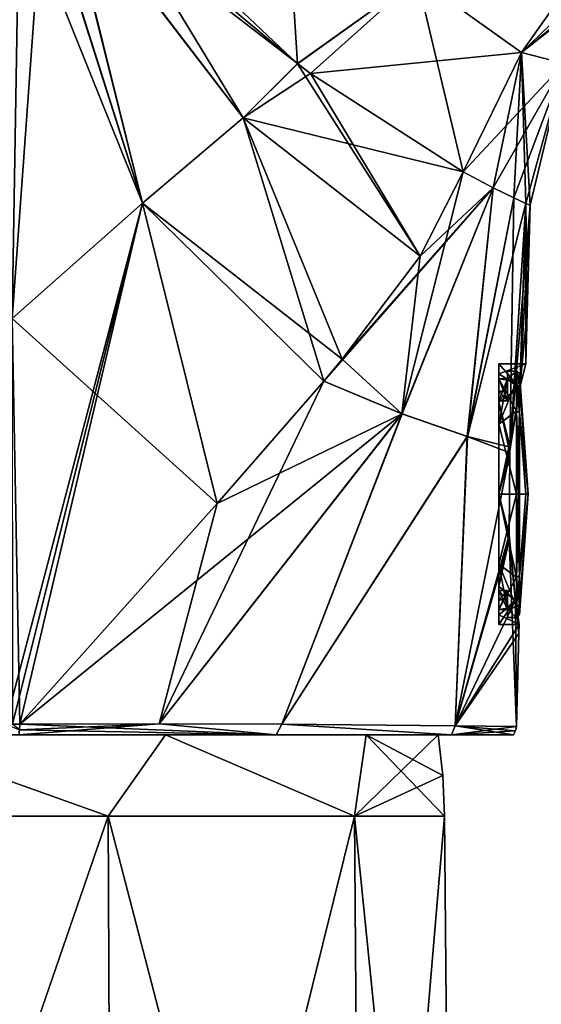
# Model space of a CAD drawing. Header units: millimetres. Extents: x -25 to 242, y -2 to 166.
# Tile 3 of 45: x 9 to 27, y 69 to 103. Entities that reach past the tile are written whole.
import ezdxf

# ---------------------------------------------------------------- set-up
doc = ezdxf.new("R2010")
doc.units = ezdxf.units.MM
doc.header["$LTSCALE"] = 26.699852
for name, color, linetype in [('10', 7, 'CONTINUOUS'), ('102', 7, 'CONTINUOUS'), ('103', 7, 'CONTINUOUS'), ('104', 7, 'CONTINUOUS'), ('109', 7, 'CONTINUOUS'), ('11', 7, 'CONTINUOUS'), ('110', 7, 'CONTINUOUS'), ('111', 7, 'CONTINUOUS'), ('112', 7, 'CONTINUOUS'), ('13', 7, 'CONTINUOUS'), ('23', 7, 'CONTINUOUS'), ('257', 7, 'CONTINUOUS'), ('258', 7, 'CONTINUOUS'), ('259', 7, 'CONTINUOUS'), ('260', 7, 'CONTINUOUS'), ('261', 7, 'CONTINUOUS'), ('262', 7, 'CONTINUOUS'), ('263', 7, 'CONTINUOUS'), ('264', 7, 'CONTINUOUS'), ('265', 7, 'CONTINUOUS'), ('266', 7, 'CONTINUOUS'), ('267', 7, 'CONTINUOUS'), ('268', 7, 'CONTINUOUS'), ('269', 7, 'CONTINUOUS'), ('27', 7, 'CONTINUOUS'), ('270', 7, 'CONTINUOUS'), ('271', 7, 'CONTINUOUS'), ('58', 7, 'CONTINUOUS'), ('59', 7, 'CONTINUOUS'), ('60', 7, 'CONTINUOUS'), ('61', 7, 'CONTINUOUS'), ('69', 7, 'CONTINUOUS'), ('71', 7, 'CONTINUOUS'), ('73', 7, 'CONTINUOUS'), ('74', 7, 'CONTINUOUS'), ('78', 7, 'CONTINUOUS'), ('79', 7, 'CONTINUOUS'), ('80', 7, 'CONTINUOUS'), ('82', 7, 'CONTINUOUS')]:
    doc.layers.add(name, color=color, linetype=linetype)

msp = doc.modelspace()

# ---------------------------------------------------------------- linework, layer by layer
at = {"layer": '10', "color": 254, "linetype": 'Continuous', "true_color": 0xccd1e0}
for points in [[(165.863, 125.957), (17.848, 6.346, -15.287), (163.604, 128.649, -15.287), (165.863, 125.957)], [(17.848, 6.346, 15.287), (22.019, 6.532, 8.209), (163.604, 128.649, 15.287), (17.848, 6.346, 15.287)], [(22.019, 6.532, 8.209), (23.5, 6.5), (163.604, 128.649, 15.287), (22.019, 6.532, 8.209)], [(163.604, 128.649, 15.287), (23.5, 6.5), (165.863, 125.957), (163.604, 128.649, 15.287)], [(22.019, 6.532, -8.21), (17.848, 6.346, -15.287), (165.863, 125.957), (22.019, 6.532, -8.21)], [(23.5, 6.5), (22.019, 6.532, -8.21), (165.863, 125.957), (23.5, 6.5)]]:
    msp.add_3dface(points, dxfattribs=at)
at = {"layer": '102', "color": 1, "linetype": 'Continuous'}
for points in [[(25.078, 91.281), (25.078, 90.938, 1.721), (25.078, 90.331), (25.078, 91.281)], [(25.078, 90.938, -1.721), (25.078, 91.281), (25.078, 90.758, -1.5), (25.078, 90.938, -1.721)], [(25.078, 90.758, -1.5), (25.078, 91.281), (25.078, 89.999, -1.5), (25.078, 90.758, -1.5)], [(25.078, 89.999, -1.5), (25.078, 91.281), (25.078, 90.331), (25.078, 89.999, -1.5)], [(25.078, 90.938, 1.721), (25.078, 89.962, 3.183), (25.078, 90.758, 1.5), (25.078, 90.938, 1.721)], [(25.078, 90.331), (25.078, 90.938, 1.721), (25.078, 90.758, 1.5), (25.078, 90.331)], [(25.078, 89.962, -3.183), (25.078, 90.938, -1.721), (25.078, 89.199, -3.495), (25.078, 89.962, -3.183)], [(25.078, 89.199, -3.495), (25.078, 90.938, -1.721), (25.078, 90.758, -1.5), (25.078, 89.199, -3.495)], [(25.078, 90.758, 1.5), (25.078, 89.962, 3.183), (25.078, 89.199, 3.495), (25.078, 90.758, 1.5)], [(25.078, 89.999, 1.5), (25.078, 90.331), (25.078, 90.758, 1.5), (25.078, 89.999, 1.5)], [(25.078, 89.962, 3.183), (25.078, 86.781, 4.499), (25.078, 89.199, 3.495), (25.078, 89.962, 3.183)], [(25.078, 86.781, -4.499), (25.078, 89.962, -3.183), (25.078, 89.199, -3.495), (25.078, 86.781, -4.499)], [(25.078, 86.781, 4.499), (25.078, 86.781, 4.25), (25.078, 89.199, 3.495), (25.078, 86.781, 4.499)], [(25.078, 86.781, -4.25), (25.078, 86.781, -4.499), (25.078, 89.199, -3.495), (25.078, 86.781, -4.25)], [(25.078, 86.781, 4.499), (25.078, 83.6, 3.183), (25.078, 84.363, 3.495), (25.078, 86.781, 4.499)], [(25.078, 86.781, 4.25), (25.078, 86.781, 4.499), (25.078, 84.363, 3.495), (25.078, 86.781, 4.25)], [(25.078, 83.6, -3.183), (25.078, 86.781, -4.499), (25.078, 84.363, -3.495), (25.078, 83.6, -3.183)], [(25.078, 84.363, -3.495), (25.078, 86.781, -4.499), (25.078, 86.781, -4.25), (25.078, 84.363, -3.495)], [(25.078, 83.6, 3.183), (25.078, 82.624, 1.721), (25.078, 84.363, 3.495), (25.078, 83.6, 3.183)], [(25.078, 84.363, 3.495), (25.078, 82.624, 1.721), (25.078, 82.805, 1.5), (25.078, 84.363, 3.495)], [(25.078, 82.805, -1.5), (25.078, 83.6, -3.183), (25.078, 84.363, -3.495), (25.078, 82.805, -1.5)], [(25.078, 82.624, -1.721), (25.078, 83.6, -3.183), (25.078, 82.805, -1.5), (25.078, 82.624, -1.721)], [(25.078, 82.805, 1.5), (25.078, 82.281), (25.078, 83.454, 1.5), (25.078, 82.805, 1.5)], [(25.078, 83.454, 1.5), (25.078, 82.281), (25.078, 83.131), (25.078, 83.454, 1.5)], [(25.078, 83.454, -1.5), (25.078, 83.131), (25.078, 82.805, -1.5), (25.078, 83.454, -1.5)], [(25.078, 82.281), (25.078, 82.624, -1.721), (25.078, 83.131), (25.078, 82.281)], [(25.078, 83.131), (25.078, 82.624, -1.721), (25.078, 82.805, -1.5), (25.078, 83.131)], [(25.078, 82.624, 1.721), (25.078, 82.281), (25.078, 82.805, 1.5), (25.078, 82.624, 1.721)]]:
    msp.add_3dface(points, dxfattribs=at)
at = {"layer": '103', "color": 1, "linetype": 'Continuous'}
for points in [[(25.808, 90.479, -2.564), (26.014, 91.281), (25.078, 90.938, -1.721), (25.808, 90.479, -2.564)], [(26.014, 91.281), (25.078, 91.281), (25.078, 90.938, -1.721), (26.014, 91.281)], [(25.808, 90.479, -2.564), (25.078, 90.938, -1.721), (25.078, 89.962, -3.183), (25.808, 90.479, -2.564)], [(25.476, 88.407, -4.196), (25.808, 90.479, -2.564), (25.078, 89.962, -3.183), (25.476, 88.407, -4.196)], [(25.476, 88.407, -4.196), (25.078, 89.962, -3.183), (25.078, 86.781, -4.499), (25.476, 88.407, -4.196)], [(25.459, 88.21, -4.267), (25.476, 88.407, -4.196), (25.078, 86.781, -4.499), (25.459, 88.21, -4.267)], [(25.431, 85.379, -4.276), (25.459, 88.21, -4.267), (25.078, 86.781, -4.499), (25.431, 85.379, -4.276)], [(25.431, 85.379, -4.276), (25.078, 86.781, -4.499), (25.078, 83.6, -3.183), (25.431, 85.379, -4.276)], [(25.651, 83.131, -2.632), (25.431, 85.379, -4.276), (25.078, 83.6, -3.183), (25.651, 83.131, -2.632)], [(25.651, 83.131, -2.632), (25.078, 83.6, -3.183), (25.078, 82.624, -1.721), (25.651, 83.131, -2.632)], [(25.778, 82.281), (25.651, 83.131, -2.632), (25.078, 82.281), (25.778, 82.281)], [(25.078, 82.281), (25.651, 83.131, -2.632), (25.078, 82.624, -1.721), (25.078, 82.281)]]:
    msp.add_3dface(points, dxfattribs=at)
at = {"layer": '104', "color": 1, "linetype": 'Continuous'}
for points in [[(26.014, 91.281), (25.8, 90.447, 2.609), (25.078, 91.281), (26.014, 91.281)], [(25.8, 90.447, 2.609), (25.078, 90.938, 1.721), (25.078, 91.281), (25.8, 90.447, 2.609)], [(25.8, 90.447, 2.609), (25.078, 89.962, 3.183), (25.078, 90.938, 1.721), (25.8, 90.447, 2.609)], [(25.8, 90.447, 2.609), (25.464, 88.273, 4.246), (25.078, 89.962, 3.183), (25.8, 90.447, 2.609)], [(25.464, 88.273, 4.246), (25.459, 88.204, 4.269), (25.078, 89.962, 3.183), (25.464, 88.273, 4.246)], [(25.459, 88.204, 4.269), (25.078, 86.781, 4.499), (25.078, 89.962, 3.183), (25.459, 88.204, 4.269)], [(25.459, 88.204, 4.269), (25.441, 85.212, 4.218), (25.078, 86.781, 4.499), (25.459, 88.204, 4.269)], [(25.441, 85.212, 4.218), (25.078, 83.6, 3.183), (25.078, 86.781, 4.499), (25.441, 85.212, 4.218)], [(25.441, 85.212, 4.218), (25.659, 83.073, 2.55), (25.078, 83.6, 3.183), (25.441, 85.212, 4.218)], [(25.659, 83.073, 2.55), (25.078, 82.624, 1.721), (25.078, 83.6, 3.183), (25.659, 83.073, 2.55)], [(25.659, 83.073, 2.55), (25.778, 82.281), (25.078, 82.624, 1.721), (25.659, 83.073, 2.55)], [(25.778, 82.281), (25.078, 82.281), (25.078, 82.624, 1.721), (25.778, 82.281)]]:
    msp.add_3dface(points, dxfattribs=at)
at = {"layer": '109', "linetype": 'Continuous'}
msp.add_3dface([(8.307, 78.845, -24.091), (8.553, 78.845, -24.005), (8.548, 78.65, -23.993), (8.307, 78.845, -24.091)], dxfattribs=at)
at = {"layer": '11', "color": 254, "linetype": 'Continuous', "true_color": 0xccd1e0}
for points in [[(163.026, 129.338, -15.85), (17.35, 7.102, -15.85), (155.903, 137.827, -15.85), (163.026, 129.338, -15.85)], [(155.903, 137.827, -15.85), (17.35, 7.102, -15.85), (27.56, 30.135, -15.85), (155.903, 137.827, -15.85)]]:
    msp.add_3dface(points, dxfattribs=at)
at = {"layer": '110', "linetype": 'Continuous'}
for points in [[(13.367, 78.854, -21.723), (8.519, 78.475, -23.911), (8.548, 78.65, -23.993), (13.367, 78.854, -21.723)], [(8.519, 78.475, -23.911), (13.367, 78.854, -21.723), (17.401, 78.475, -18.573), (8.519, 78.475, -23.911)], [(8.553, 78.845, -24.005), (13.367, 78.854, -21.723), (8.548, 78.65, -23.993), (8.553, 78.845, -24.005)], [(13.367, 78.854, -21.723), (17.59, 78.84, -18.535), (17.401, 78.475, -18.573), (13.367, 78.854, -21.723)], [(17.401, 78.475, -18.573), (17.59, 78.84, -18.535), (23.447, 78.475, -10.146), (17.401, 78.475, -18.573)], [(17.59, 78.84, -18.535), (23.579, 78.787, -10.107), (23.447, 78.475, -10.146), (17.59, 78.84, -18.535)], [(23.579, 78.787, -10.107), (25.686, 78.768), (23.447, 78.475, -10.146), (23.579, 78.787, -10.107)], [(25.686, 78.768), (25.657, 78.613, 0), (23.447, 78.475, -10.146), (25.686, 78.768)], [(25.657, 78.613, 0), (25.581, 78.475, 0), (23.447, 78.475, -10.146), (25.657, 78.613, 0)]]:
    msp.add_3dface(points, dxfattribs=at)
at = {"layer": '111', "linetype": 'Continuous'}
for points in [[(8.553, 78.845, 24.005), (8.548, 78.65, 23.993), (17.401, 78.475, 18.572), (8.553, 78.845, 24.005)], [(13.367, 78.854, 21.723), (8.553, 78.845, 24.005), (17.401, 78.475, 18.572), (13.367, 78.854, 21.723)], [(17.59, 78.84, 18.535), (13.367, 78.854, 21.723), (17.401, 78.475, 18.572), (17.59, 78.84, 18.535)], [(23.447, 78.475, 10.146), (17.59, 78.84, 18.535), (17.401, 78.475, 18.572), (23.447, 78.475, 10.146)], [(23.579, 78.787, 10.107), (17.59, 78.84, 18.535), (23.447, 78.475, 10.146), (23.579, 78.787, 10.107)], [(8.548, 78.65, 23.993), (8.519, 78.475, 23.911), (17.401, 78.475, 18.572), (8.548, 78.65, 23.993)], [(25.581, 78.475, 0), (23.579, 78.787, 10.107), (23.447, 78.475, 10.146), (25.581, 78.475, 0)], [(25.686, 78.768), (23.579, 78.787, 10.107), (25.657, 78.613, 0), (25.686, 78.768)], [(23.579, 78.787, 10.107), (25.581, 78.475, 0), (25.657, 78.613, 0), (23.579, 78.787, 10.107)]]:
    msp.add_3dface(points, dxfattribs=at)
at = {"layer": '112', "linetype": 'Continuous'}
for points in [[(8.062, 78.845, 24.173), (8.553, 78.845, 24.005), (8.307, 78.845, 24.091), (8.062, 78.845, 24.173)], [(8.553, 78.845, 24.005), (8.062, 78.845, 24.173), (8.548, 78.65, 23.993), (8.553, 78.845, 24.005)]]:
    msp.add_3dface(points, dxfattribs=at)
at = {"layer": '13', "color": 254, "linetype": 'Continuous', "true_color": 0xccd1e0}
msp.add_3dface([(163.026, 129.338, 15.85), (27.546, 30.123, 15.85), (17.35, 7.102, 15.85), (163.026, 129.338, 15.85)], dxfattribs=at)
at = {"layer": '23', "color": 254, "linetype": 'Continuous', "true_color": 0xccd1e0}
for points in [[(163.026, 129.338, 15.85), (17.35, 7.102, 15.85), (17.485, 6.531, 15.702), (163.026, 129.338, 15.85)], [(163.026, 129.338, 15.85), (17.485, 6.531, 15.702), (163.367, 128.932, 15.698), (163.026, 129.338, 15.85)], [(17.485, 6.531, 15.702), (17.848, 6.346, 15.287), (163.367, 128.932, 15.698), (17.485, 6.531, 15.702)], [(17.848, 6.346, 15.287), (163.604, 128.649, 15.287), (163.367, 128.932, 15.698), (17.848, 6.346, 15.287)]]:
    msp.add_3dface(points, dxfattribs=at)
at = {"layer": '257', "linetype": 'Continuous'}
for points in [[(8.519, 78.475, -23.911), (17.401, 78.475, -18.573), (3.733, 78.475, -22.68), (8.519, 78.475, -23.911)], [(3.733, 78.475, -22.68), (17.401, 78.475, -18.573), (13.585, 78.475, -18.541), (3.733, 78.475, -22.68)], [(17.401, 78.475, 18.572), (8.519, 78.475, 23.911), (3.733, 78.475, 22.68), (17.401, 78.475, 18.572)], [(13.585, 78.475, 18.541), (17.401, 78.475, 18.572), (3.733, 78.475, 22.68), (13.585, 78.475, 18.541)], [(17.401, 78.475, -18.573), (23.447, 78.475, -10.146), (13.585, 78.475, -18.541), (17.401, 78.475, -18.573)], [(13.585, 78.475, -18.541), (23.447, 78.475, -10.146), (20.5, 78.475, -10.395), (13.585, 78.475, -18.541)], [(20.5, 78.475, 10.395), (17.401, 78.475, 18.572), (13.585, 78.475, 18.541), (20.5, 78.475, 10.395)], [(23.447, 78.475, 10.146), (17.401, 78.475, 18.572), (20.5, 78.475, 10.395), (23.447, 78.475, 10.146)], [(23.447, 78.475, -10.146), (25.581, 78.475, 0), (20.5, 78.475, -10.395), (23.447, 78.475, -10.146)], [(20.5, 78.475, -10.395), (25.581, 78.475, 0), (22.985, 78.475), (20.5, 78.475, -10.395)], [(22.985, 78.475), (23.447, 78.475, 10.146), (20.5, 78.475, 10.395), (22.985, 78.475)], [(25.581, 78.475, 0), (23.447, 78.475, 10.146), (22.985, 78.475), (25.581, 78.475, 0)]]:
    msp.add_3dface(points, dxfattribs=at)
at = {"layer": '258', "color": 252, "linetype": 'Continuous', "true_color": 0x8c969d}
for points in [[(25.078, 89.199, -3.495), (25.078, 90.758, -1.5), (25.691, 89.645, -3.14), (25.078, 89.199, -3.495)], [(25.078, 90.758, -1.5), (25.378, 90.758, -1.5), (25.691, 90.667, -1.721), (25.078, 90.758, -1.5)], [(25.691, 89.645, -3.14), (25.078, 90.758, -1.5), (25.691, 90.667, -1.721), (25.691, 89.645, -3.14)], [(25.078, 90.758, 1.5), (25.078, 89.199, 3.495), (25.378, 90.758, 1.5), (25.078, 90.758, 1.5)], [(25.378, 90.758, 1.5), (25.078, 89.199, 3.495), (25.691, 90.672, 1.709), (25.378, 90.758, 1.5)], [(25.378, 91.031), (25.378, 90.758, 1.5), (25.691, 91.031, -0.007), (25.378, 91.031)], [(25.691, 91.031, -0.007), (25.378, 90.758, 1.5), (25.691, 90.672, 1.709), (25.691, 91.031, -0.007)], [(25.378, 90.758, -1.5), (25.378, 91.031), (25.691, 91.031, -0.007), (25.378, 90.758, -1.5)], [(25.691, 90.667, -1.721), (25.378, 90.758, -1.5), (25.691, 91.031, -0.007), (25.691, 90.667, -1.721)], [(25.691, 90.672, 1.709), (25.078, 89.199, 3.495), (25.691, 89.652, 3.133), (25.691, 90.672, 1.709)], [(25.078, 89.199, 3.495), (25.078, 86.781, 4.25), (25.691, 89.652, 3.133), (25.078, 89.199, 3.495)], [(25.691, 89.652, 3.133), (25.078, 86.781, 4.25), (25.691, 86.781, 4.25), (25.691, 89.652, 3.133)], [(25.691, 86.781, -4.25), (25.078, 89.199, -3.495), (25.691, 89.645, -3.14), (25.691, 86.781, -4.25)], [(25.078, 86.781, -4.25), (25.078, 89.199, -3.495), (25.691, 86.781, -4.25), (25.078, 86.781, -4.25)]]:
    msp.add_3dface(points, dxfattribs=at)
at = {"layer": '259', "color": 252, "linetype": 'Continuous', "true_color": 0x8c969d}
for points in [[(25.79, 90.594, 1.674), (26.091, 86.781), (25.79, 90.945, -0.007), (25.79, 90.594, 1.674)], [(25.79, 90.945, -0.007), (26.091, 86.781), (25.79, 90.589, -1.686), (25.79, 90.945, -0.007)], [(25.79, 89.595, 3.07), (26.091, 86.781), (25.79, 90.594, 1.674), (25.79, 89.595, 3.07)], [(25.79, 90.589, -1.686), (26.091, 86.781), (25.79, 89.588, -3.077), (25.79, 90.589, -1.686)], [(25.79, 86.781, 4.164), (26.091, 86.781), (25.79, 89.595, 3.07), (25.79, 86.781, 4.164)], [(26.016, 86.781, -2.088), (25.79, 86.781, -4.164), (25.79, 89.588, -3.077), (26.016, 86.781, -2.088)], [(26.091, 86.781), (26.016, 86.781, -2.088), (25.79, 89.588, -3.077), (26.091, 86.781)], [(26.016, 86.781, 2.088), (26.091, 86.781), (25.79, 86.781, 4.164), (26.016, 86.781, 2.088)]]:
    msp.add_3dface(points, dxfattribs=at)
at = {"layer": '260', "color": 252, "linetype": 'Continuous', "true_color": 0x8c969d}
for points in [[(25.078, 86.781, 4.25), (25.078, 84.363, 3.495), (25.691, 86.781, 4.25), (25.078, 86.781, 4.25)], [(25.691, 86.781, 4.25), (25.078, 84.363, 3.495), (25.691, 83.917, 3.14), (25.691, 86.781, 4.25)], [(25.078, 84.363, -3.495), (25.078, 86.781, -4.25), (25.691, 83.91, -3.133), (25.078, 84.363, -3.495)], [(25.078, 86.781, -4.25), (25.691, 86.781, -4.25), (25.691, 83.91, -3.133), (25.078, 86.781, -4.25)], [(25.078, 84.363, 3.495), (25.078, 82.805, 1.5), (25.691, 83.917, 3.14), (25.078, 84.363, 3.495)], [(25.078, 82.805, -1.5), (25.078, 84.363, -3.495), (25.378, 82.805, -1.5), (25.078, 82.805, -1.5)], [(25.378, 82.805, -1.5), (25.078, 84.363, -3.495), (25.691, 82.89, -1.709), (25.378, 82.805, -1.5)], [(25.691, 82.89, -1.709), (25.078, 84.363, -3.495), (25.691, 83.91, -3.133), (25.691, 82.89, -1.709)], [(25.691, 83.917, 3.14), (25.078, 82.805, 1.5), (25.691, 82.895, 1.721), (25.691, 83.917, 3.14)], [(25.078, 82.805, 1.5), (25.378, 82.805, 1.5), (25.691, 82.895, 1.721), (25.078, 82.805, 1.5)], [(25.691, 82.895, 1.721), (25.378, 82.805, 1.5), (25.691, 82.531, 0.007), (25.691, 82.895, 1.721)], [(25.691, 82.531, 0.007), (25.378, 82.805, -1.5), (25.691, 82.89, -1.709), (25.691, 82.531, 0.007)], [(25.378, 82.531), (25.378, 82.805, -1.5), (25.691, 82.531, 0.007), (25.378, 82.531)], [(25.378, 82.805, 1.5), (25.378, 82.531), (25.691, 82.531, 0.007), (25.378, 82.805, 1.5)]]:
    msp.add_3dface(points, dxfattribs=at)
at = {"layer": '261', "color": 252, "linetype": 'Continuous', "true_color": 0x8c969d}
for points in [[(25.79, 86.781, -4.164), (26.016, 86.781, -2.088), (26.091, 86.781), (25.79, 86.781, -4.164)], [(25.79, 86.781, -4.164), (26.091, 86.781), (25.79, 83.968, -3.07), (25.79, 86.781, -4.164)], [(26.091, 86.781), (26.016, 86.781, 2.088), (25.79, 83.975, 3.077), (26.091, 86.781)], [(25.79, 83.968, -3.07), (26.091, 86.781), (25.79, 82.968, -1.674), (25.79, 83.968, -3.07)], [(25.79, 82.968, -1.674), (26.091, 86.781), (25.79, 82.617, 0.007), (25.79, 82.968, -1.674)], [(25.79, 82.617, 0.007), (26.091, 86.781), (25.79, 82.973, 1.686), (25.79, 82.617, 0.007)], [(25.79, 82.973, 1.686), (26.091, 86.781), (25.79, 83.975, 3.077), (25.79, 82.973, 1.686)], [(26.016, 86.781, 2.088), (25.79, 86.781, 4.164), (25.79, 83.975, 3.077), (26.016, 86.781, 2.088)]]:
    msp.add_3dface(points, dxfattribs=at)
at = {"layer": '262', "color": 252, "linetype": 'Continuous', "true_color": 0x8c969d}
for points in [[(25.378, 90.758, 1.5), (25.378, 91.031), (25.378, 89.999, 1.5), (25.378, 90.758, 1.5)], [(25.378, 91.031), (25.378, 90.758, -1.5), (25.378, 90.331), (25.378, 91.031)], [(25.378, 89.999, 1.5), (25.378, 91.031), (25.378, 90.331), (25.378, 89.999, 1.5)], [(25.378, 90.331), (25.378, 90.758, -1.5), (25.378, 89.999, -1.5), (25.378, 90.331)]]:
    msp.add_3dface(points, dxfattribs=at)
at = {"layer": '263', "color": 252, "linetype": 'Continuous', "true_color": 0x8c969d}
for points in [[(25.078, 90.758, -1.5), (25.078, 89.999, -1.5), (25.378, 90.758, -1.5), (25.078, 90.758, -1.5)], [(25.378, 90.758, -1.5), (25.078, 89.999, -1.5), (25.378, 89.999, -1.5), (25.378, 90.758, -1.5)]]:
    msp.add_3dface(points, dxfattribs=at)
at = {"layer": '264', "color": 252, "linetype": 'Continuous', "true_color": 0x8c969d}
for points in [[(25.078, 89.999, -1.5), (25.078, 90.331), (25.378, 89.999, -1.5), (25.078, 89.999, -1.5)], [(25.078, 90.331), (25.078, 89.999, 1.5), (25.378, 90.331), (25.078, 90.331)], [(25.078, 90.331), (25.378, 90.331), (25.378, 89.999, -1.5), (25.078, 90.331)], [(25.078, 89.999, 1.5), (25.378, 89.999, 1.5), (25.378, 90.331), (25.078, 89.999, 1.5)]]:
    msp.add_3dface(points, dxfattribs=at)
at = {"layer": '265', "color": 252, "linetype": 'Continuous', "true_color": 0x8c969d}
for points in [[(25.078, 89.999, 1.5), (25.078, 90.758, 1.5), (25.378, 89.999, 1.5), (25.078, 89.999, 1.5)], [(25.078, 90.758, 1.5), (25.378, 90.758, 1.5), (25.378, 89.999, 1.5), (25.078, 90.758, 1.5)]]:
    msp.add_3dface(points, dxfattribs=at)
at = {"layer": '266', "color": 252, "linetype": 'Continuous', "true_color": 0x8c969d}
for points in [[(25.378, 82.805, -1.5), (25.378, 82.531), (25.378, 83.454, -1.5), (25.378, 82.805, -1.5)], [(25.378, 83.454, -1.5), (25.378, 82.531), (25.378, 83.131), (25.378, 83.454, -1.5)], [(25.378, 83.131), (25.378, 82.805, 1.5), (25.378, 83.454, 1.5), (25.378, 83.131)], [(25.378, 82.531), (25.378, 82.805, 1.5), (25.378, 83.131), (25.378, 82.531)]]:
    msp.add_3dface(points, dxfattribs=at)
at = {"layer": '267', "color": 252, "linetype": 'Continuous', "true_color": 0x8c969d}
for points in [[(25.078, 83.454, -1.5), (25.078, 82.805, -1.5), (25.378, 83.454, -1.5), (25.078, 83.454, -1.5)], [(25.078, 82.805, -1.5), (25.378, 82.805, -1.5), (25.378, 83.454, -1.5), (25.078, 82.805, -1.5)]]:
    msp.add_3dface(points, dxfattribs=at)
at = {"layer": '268', "color": 252, "linetype": 'Continuous', "true_color": 0x8c969d}
for points in [[(25.078, 83.454, 1.5), (25.078, 83.131), (25.378, 83.454, 1.5), (25.078, 83.454, 1.5)], [(25.078, 83.131), (25.078, 83.454, -1.5), (25.378, 83.131), (25.078, 83.131)], [(25.078, 83.131), (25.378, 83.131), (25.378, 83.454, 1.5), (25.078, 83.131)], [(25.078, 83.454, -1.5), (25.378, 83.454, -1.5), (25.378, 83.131), (25.078, 83.454, -1.5)]]:
    msp.add_3dface(points, dxfattribs=at)
at = {"layer": '269', "color": 252, "linetype": 'Continuous', "true_color": 0x8c969d}
for points in [[(25.078, 82.805, 1.5), (25.078, 83.454, 1.5), (25.378, 82.805, 1.5), (25.078, 82.805, 1.5)], [(25.378, 82.805, 1.5), (25.078, 83.454, 1.5), (25.378, 83.454, 1.5), (25.378, 82.805, 1.5)]]:
    msp.add_3dface(points, dxfattribs=at)
at = {"layer": '27', "color": 254, "linetype": 'Continuous', "true_color": 0xccd1e0}
for points in [[(17.35, 7.102, -15.85), (163.026, 129.338, -15.85), (163.367, 128.932, -15.698), (17.35, 7.102, -15.85)], [(17.481, 6.536, -15.705), (17.35, 7.102, -15.85), (163.367, 128.932, -15.698), (17.481, 6.536, -15.705)], [(163.604, 128.649, -15.287), (17.481, 6.536, -15.705), (163.367, 128.932, -15.698), (163.604, 128.649, -15.287)], [(163.604, 128.649, -15.287), (17.848, 6.346, -15.287), (17.481, 6.536, -15.705), (163.604, 128.649, -15.287)]]:
    msp.add_3dface(points, dxfattribs=at)
at = {"layer": '270', "color": 252, "linetype": 'Continuous', "true_color": 0x8c969d}
for points in [[(25.691, 83.91, -3.133), (25.691, 86.781, -4.25), (25.79, 83.968, -3.07), (25.691, 83.91, -3.133)], [(25.79, 83.968, -3.07), (25.691, 86.781, -4.25), (25.757, 86.781, -4.226), (25.79, 83.968, -3.07)], [(25.691, 86.781, 4.25), (25.691, 83.917, 3.14), (25.757, 86.781, 4.226), (25.691, 86.781, 4.25)], [(25.79, 86.781, 4.164), (25.691, 83.917, 3.14), (25.79, 83.975, 3.077), (25.79, 86.781, 4.164)], [(25.691, 83.917, 3.14), (25.79, 86.781, 4.164), (25.757, 86.781, 4.226), (25.691, 83.917, 3.14)], [(25.79, 86.781, -4.164), (25.79, 83.968, -3.07), (25.757, 86.781, -4.226), (25.79, 86.781, -4.164)], [(25.691, 83.917, 3.14), (25.691, 82.895, 1.721), (25.79, 83.975, 3.077), (25.691, 83.917, 3.14)], [(25.691, 82.895, 1.721), (25.79, 82.973, 1.686), (25.79, 83.975, 3.077), (25.691, 82.895, 1.721)], [(25.691, 83.91, -3.133), (25.79, 83.968, -3.07), (25.79, 82.968, -1.674), (25.691, 83.91, -3.133)], [(25.691, 82.89, -1.709), (25.691, 83.91, -3.133), (25.79, 82.968, -1.674), (25.691, 82.89, -1.709)], [(25.691, 82.895, 1.721), (25.691, 82.531, 0.007), (25.79, 82.973, 1.686), (25.691, 82.895, 1.721)], [(25.691, 82.531, 0.007), (25.79, 82.617, 0.007), (25.79, 82.973, 1.686), (25.691, 82.531, 0.007)], [(25.691, 82.89, -1.709), (25.79, 82.968, -1.674), (25.79, 82.617, 0.007), (25.691, 82.89, -1.709)], [(25.691, 82.531, 0.007), (25.691, 82.89, -1.709), (25.79, 82.617, 0.007), (25.691, 82.531, 0.007)]]:
    msp.add_3dface(points, dxfattribs=at)
at = {"layer": '271', "color": 252, "linetype": 'Continuous', "true_color": 0x8c969d}
for points in [[(25.691, 90.667, -1.721), (25.691, 91.031, -0.007), (25.79, 90.589, -1.686), (25.691, 90.667, -1.721)], [(25.691, 91.031, -0.007), (25.691, 90.672, 1.709), (25.79, 90.945, -0.007), (25.691, 91.031, -0.007)], [(25.691, 91.031, -0.007), (25.79, 90.945, -0.007), (25.79, 90.589, -1.686), (25.691, 91.031, -0.007)], [(25.691, 90.672, 1.709), (25.79, 90.594, 1.674), (25.79, 90.945, -0.007), (25.691, 90.672, 1.709)], [(25.691, 90.672, 1.709), (25.691, 89.652, 3.133), (25.79, 90.594, 1.674), (25.691, 90.672, 1.709)], [(25.691, 89.645, -3.14), (25.691, 90.667, -1.721), (25.79, 89.588, -3.077), (25.691, 89.645, -3.14)], [(25.691, 90.667, -1.721), (25.79, 90.589, -1.686), (25.79, 89.588, -3.077), (25.691, 90.667, -1.721)], [(25.691, 89.652, 3.133), (25.79, 89.595, 3.07), (25.79, 90.594, 1.674), (25.691, 89.652, 3.133)], [(25.691, 89.652, 3.133), (25.691, 86.781, 4.25), (25.79, 89.595, 3.07), (25.691, 89.652, 3.133)], [(25.691, 86.781, -4.25), (25.691, 89.645, -3.14), (25.757, 86.781, -4.226), (25.691, 86.781, -4.25)], [(25.79, 86.781, -4.164), (25.691, 89.645, -3.14), (25.79, 89.588, -3.077), (25.79, 86.781, -4.164)], [(25.691, 89.645, -3.14), (25.79, 86.781, -4.164), (25.757, 86.781, -4.226), (25.691, 89.645, -3.14)], [(25.79, 89.595, 3.07), (25.691, 86.781, 4.25), (25.757, 86.781, 4.226), (25.79, 89.595, 3.07)], [(25.79, 86.781, 4.164), (25.79, 89.595, 3.07), (25.757, 86.781, 4.226), (25.79, 86.781, 4.164)]]:
    msp.add_3dface(points, dxfattribs=at)
at = {"layer": '58', "linetype": 'Continuous'}
for points in [[(0, 42, 23.5), (11.75, 42, 20.352), (0, 75.675, 23.207), (0, 42, 23.5)], [(0, 75.675, 23.207), (11.75, 42, 20.352), (11.603, 75.675, 20.098), (0, 75.675, 23.207)], [(11.75, 42, 20.352), (20.352, 42, 11.75), (11.603, 75.675, 20.098), (11.75, 42, 20.352)], [(11.603, 75.675, 20.098), (20.352, 42, 11.75), (20.098, 75.675, 11.603), (11.603, 75.675, 20.098)], [(20.352, 42, 11.75), (23.5, 42), (20.098, 75.675, 11.603), (20.352, 42, 11.75)], [(20.098, 75.675, 11.603), (23.5, 42), (23.207, 75.675), (20.098, 75.675, 11.603)]]:
    msp.add_3dface(points, dxfattribs=at)
at = {"layer": '59', "linetype": 'Continuous'}
for points in [[(11.75, 42, -20.352), (0, 42, -23.5), (11.603, 75.675, -20.098), (11.75, 42, -20.352)], [(11.603, 75.675, -20.098), (0, 42, -23.5), (0, 75.675, -23.207), (11.603, 75.675, -20.098)], [(20.098, 75.675, -11.603), (11.75, 42, -20.352), (11.603, 75.675, -20.098), (20.098, 75.675, -11.603)], [(20.352, 42, -11.75), (11.75, 42, -20.352), (20.098, 75.675, -11.603), (20.352, 42, -11.75)], [(23.207, 75.675), (20.352, 42, -11.75), (20.098, 75.675, -11.603), (23.207, 75.675)], [(23.5, 42), (20.352, 42, -11.75), (23.207, 75.675), (23.5, 42)]]:
    msp.add_3dface(points, dxfattribs=at)
at = {"layer": '60', "linetype": 'Continuous'}
for points in [[(3.733, 78.475, 22.68), (0, 75.675, 23.207), (11.603, 75.675, 20.098), (3.733, 78.475, 22.68)], [(13.585, 78.475, 18.541), (3.733, 78.475, 22.68), (11.603, 75.675, 20.098), (13.585, 78.475, 18.541)], [(13.585, 78.475, 18.541), (11.603, 75.675, 20.098), (20.098, 75.675, 11.603), (13.585, 78.475, 18.541)], [(20.5, 78.475, 10.395), (13.585, 78.475, 18.541), (20.098, 75.675, 11.603), (20.5, 78.475, 10.395)], [(20.5, 78.475, 10.395), (20.098, 75.675, 11.603), (23.207, 75.675), (20.5, 78.475, 10.395)], [(22.985, 78.475), (20.5, 78.475, 10.395), (23.145, 77.079), (22.985, 78.475)], [(20.5, 78.475, 10.395), (23.207, 75.675), (23.145, 77.079), (20.5, 78.475, 10.395)]]:
    msp.add_3dface(points, dxfattribs=at)
at = {"layer": '61', "linetype": 'Continuous'}
for points in [[(3.733, 78.475, -22.68), (11.603, 75.675, -20.098), (0, 75.675, -23.207), (3.733, 78.475, -22.68)], [(3.733, 78.475, -22.68), (13.585, 78.475, -18.541), (11.603, 75.675, -20.098), (3.733, 78.475, -22.68)], [(13.585, 78.475, -18.541), (20.098, 75.675, -11.603), (11.603, 75.675, -20.098), (13.585, 78.475, -18.541)], [(13.585, 78.475, -18.541), (20.5, 78.475, -10.395), (20.098, 75.675, -11.603), (13.585, 78.475, -18.541)], [(20.5, 78.475, -10.395), (22.985, 78.475), (20.098, 75.675, -11.603), (20.5, 78.475, -10.395)], [(20.098, 75.675, -11.603), (22.985, 78.475), (23.145, 77.079), (20.098, 75.675, -11.603)], [(23.207, 75.675), (20.098, 75.675, -11.603), (23.145, 77.079), (23.207, 75.675)]]:
    msp.add_3dface(points, dxfattribs=at)
at = {"layer": '69', "linetype": 'Continuous'}
for points in [[(29.767, 105.803, 5.501), (25.86, 102.024, 6.163), (30.254, 105.647, 2.655), (29.767, 105.803, 5.501)], [(30.254, 105.647, 2.655), (25.86, 102.024, 6.163), (30.416, 105.614), (30.254, 105.647, 2.655)], [(30.416, 105.614), (25.86, 102.024, 6.163), (27.338, 101.64), (30.416, 105.614)], [(25.86, 102.024, 6.163), (23.844, 97.901, 7.949), (27.338, 101.64), (25.86, 102.024, 6.163)], [(23.844, 97.901, 7.949), (24.88, 97.356, 5.951), (27.338, 101.64), (23.844, 97.901, 7.949)], [(24.88, 97.356, 5.951), (25.594, 97.008, 3.974), (27.338, 101.64), (24.88, 97.356, 5.951)], [(25.594, 97.008, 3.974), (26.016, 96.816, 1.999), (27.338, 101.64), (25.594, 97.008, 3.974)], [(26.016, 96.816, 1.999), (26.157, 96.755), (27.338, 101.64), (26.016, 96.816, 1.999)]]:
    msp.add_3dface(points, dxfattribs=at)
at = {"layer": '71', "linetype": 'Continuous'}
for points in [[(18.137, 101.637, 14.238), (17.581, 110.337, 14.09), (14.912, 104.346, 16.447), (18.137, 101.637, 14.238)], [(22.268, 104.6, 11.223), (17.581, 110.337, 14.09), (18.137, 101.637, 14.238), (22.268, 104.6, 11.223)], [(25.86, 102.024, 6.163), (28.973, 106.452, 8.113), (22.268, 104.6, 11.223), (25.86, 102.024, 6.163)], [(25.86, 102.024, 6.163), (29.767, 105.803, 5.501), (28.973, 106.452, 8.113), (25.86, 102.024, 6.163)], [(18.58, 101.302, 13.883), (22.268, 104.6, 11.223), (18.137, 101.637, 14.238), (18.58, 101.302, 13.883)], [(23.844, 97.901, 7.949), (22.268, 104.6, 11.223), (18.58, 101.302, 13.883), (23.844, 97.901, 7.949)], [(23.844, 97.901, 7.949), (25.86, 102.024, 6.163), (22.268, 104.6, 11.223), (23.844, 97.901, 7.949)]]:
    msp.add_3dface(points, dxfattribs=at)
at = {"layer": '73', "linetype": 'Continuous'}
for points in [[(9.337, 107.662, 19.702), (12.789, 96.828, 19.25), (10.026, 107.893, 19.252), (9.337, 107.662, 19.702)], [(18.137, 101.637, 14.238), (14.912, 104.346, 16.447), (10.026, 107.893, 19.252), (18.137, 101.637, 14.238)], [(16.265, 99.765, 16.262), (18.137, 101.637, 14.238), (10.026, 107.893, 19.252), (16.265, 99.765, 16.262)], [(12.789, 96.828, 19.25), (16.265, 99.765, 16.262), (10.026, 107.893, 19.252), (12.789, 96.828, 19.25)], [(8.533, 107.404, 20.169), (8.293, 92.843, 22.211), (12.789, 96.828, 19.25), (8.533, 107.404, 20.169)], [(8.533, 107.404, 20.169), (12.789, 96.828, 19.25), (9.337, 107.662, 19.702), (8.533, 107.404, 20.169)], [(18.58, 101.302, 13.883), (18.137, 101.637, 14.238), (16.265, 99.765, 16.262), (18.58, 101.302, 13.883)], [(23.844, 97.901, 7.949), (18.58, 101.302, 13.883), (16.265, 99.765, 16.262), (23.844, 97.901, 7.949)], [(16.265, 99.765, 16.262), (12.789, 96.828, 19.25), (19.673, 91.44, 14.289), (16.265, 99.765, 16.262)], [(23.844, 97.901, 7.949), (16.265, 99.765, 16.262), (22.369, 94.989, 10.509), (23.844, 97.901, 7.949)], [(22.369, 94.989, 10.509), (16.265, 99.765, 16.262), (19.673, 91.44, 14.289), (22.369, 94.989, 10.509)], [(12.789, 96.828, 19.25), (8.293, 92.843, 22.211), (15.36, 86.461, 19.053), (12.789, 96.828, 19.25)], [(19.673, 91.44, 14.289), (12.789, 96.828, 19.25), (19.039, 90.681, 15.077), (19.673, 91.44, 14.289)], [(19.039, 90.681, 15.077), (12.789, 96.828, 19.25), (15.36, 86.461, 19.053), (19.039, 90.681, 15.077)], [(15.36, 86.461, 19.053), (8.293, 92.843, 22.211), (8.553, 78.845, 24.005), (15.36, 86.461, 19.053)], [(8.553, 78.845, 24.005), (8.293, 92.843, 22.211), (8.307, 78.845, 24.091), (8.553, 78.845, 24.005)]]:
    msp.add_3dface(points, dxfattribs=at)
at = {"layer": '74', "linetype": 'Continuous'}
for points in [[(24.88, 97.356, 5.951), (23.844, 97.901, 7.949), (21.734, 89.556, 12.03), (24.88, 97.356, 5.951)], [(23.844, 97.901, 7.949), (22.369, 94.989, 10.509), (21.734, 89.556, 12.03), (23.844, 97.901, 7.949)], [(24.88, 97.356, 5.951), (21.734, 89.556, 12.03), (23.984, 88.773, 8.424), (24.88, 97.356, 5.951)], [(25.594, 97.008, 3.974), (24.88, 97.356, 5.951), (23.984, 88.773, 8.424), (25.594, 97.008, 3.974)], [(25.594, 97.008, 3.974), (23.984, 88.773, 8.424), (25.459, 88.204, 4.269), (25.594, 97.008, 3.974)], [(25.594, 97.008, 3.974), (25.459, 88.204, 4.269), (25.464, 88.273, 4.246), (25.594, 97.008, 3.974)], [(26.016, 96.816, 1.999), (25.594, 97.008, 3.974), (25.464, 88.273, 4.246), (26.016, 96.816, 1.999)], [(25.8, 90.447, 2.609), (26.016, 96.816, 1.999), (25.464, 88.273, 4.246), (25.8, 90.447, 2.609)], [(26.014, 91.281), (26.016, 96.816, 1.999), (25.8, 90.447, 2.609), (26.014, 91.281)], [(26.06, 93.06), (26.016, 96.816, 1.999), (26.014, 91.281), (26.06, 93.06)], [(26.157, 96.755), (26.016, 96.816, 1.999), (26.06, 93.06), (26.157, 96.755)], [(22.369, 94.989, 10.509), (19.673, 91.44, 14.289), (21.734, 89.556, 12.03), (22.369, 94.989, 10.509)], [(19.673, 91.44, 14.289), (19.039, 90.681, 15.077), (21.734, 89.556, 12.03), (19.673, 91.44, 14.289)], [(19.039, 90.681, 15.077), (15.36, 86.461, 19.053), (13.367, 78.854, 21.723), (19.039, 90.681, 15.077)], [(21.734, 89.556, 12.03), (19.039, 90.681, 15.077), (13.367, 78.854, 21.723), (21.734, 89.556, 12.03)], [(17.59, 78.84, 18.535), (21.734, 89.556, 12.03), (13.367, 78.854, 21.723), (17.59, 78.84, 18.535)], [(23.984, 88.773, 8.424), (21.734, 89.556, 12.03), (17.59, 78.84, 18.535), (23.984, 88.773, 8.424)], [(23.579, 78.787, 10.107), (23.984, 88.773, 8.424), (17.59, 78.84, 18.535), (23.579, 78.787, 10.107)], [(25.459, 88.204, 4.269), (23.984, 88.773, 8.424), (23.579, 78.787, 10.107), (25.459, 88.204, 4.269)], [(25.441, 85.212, 4.218), (25.459, 88.204, 4.269), (23.579, 78.787, 10.107), (25.441, 85.212, 4.218)], [(15.36, 86.461, 19.053), (8.553, 78.845, 24.005), (13.367, 78.854, 21.723), (15.36, 86.461, 19.053)], [(25.686, 78.768), (25.441, 85.212, 4.218), (23.579, 78.787, 10.107), (25.686, 78.768)], [(25.659, 83.073, 2.55), (25.441, 85.212, 4.218), (25.686, 78.768), (25.659, 83.073, 2.55)], [(25.778, 82.281), (25.659, 83.073, 2.55), (25.77, 81.976), (25.778, 82.281)], [(25.77, 81.976), (25.659, 83.073, 2.55), (25.686, 78.768), (25.77, 81.976)]]:
    msp.add_3dface(points, dxfattribs=at)
at = {"layer": '78', "linetype": 'Continuous'}
for points in [[(11.1, 108.295, -18.371), (16.265, 99.765, -16.262), (10.046, 107.9, -19.238), (11.1, 108.295, -18.371)], [(18.139, 101.636, -14.237), (16.265, 99.765, -16.262), (11.1, 108.295, -18.371), (18.139, 101.636, -14.237)], [(10.046, 107.9, -19.238), (12.789, 96.828, -19.25), (9.357, 107.669, -19.69), (10.046, 107.9, -19.238)], [(16.265, 99.765, -16.262), (12.789, 96.828, -19.25), (10.046, 107.9, -19.238), (16.265, 99.765, -16.262)], [(8.293, 92.843, -22.211), (8.533, 107.404, -20.169), (9.357, 107.669, -19.69), (8.293, 92.843, -22.211)], [(12.789, 96.828, -19.25), (8.293, 92.843, -22.211), (9.357, 107.669, -19.69), (12.789, 96.828, -19.25)], [(18.139, 101.636, -14.237), (22.369, 94.989, -10.509), (16.265, 99.765, -16.262), (18.139, 101.636, -14.237)], [(18.58, 101.302, -13.883), (22.369, 94.989, -10.509), (18.139, 101.636, -14.237), (18.58, 101.302, -13.883)], [(23.844, 97.901, -7.949), (22.369, 94.989, -10.509), (18.58, 101.302, -13.883), (23.844, 97.901, -7.949)], [(16.265, 99.765, -16.262), (19.039, 90.681, -15.077), (12.789, 96.828, -19.25), (16.265, 99.765, -16.262)], [(19.673, 91.44, -14.289), (19.039, 90.681, -15.077), (16.265, 99.765, -16.262), (19.673, 91.44, -14.289)], [(22.369, 94.989, -10.509), (19.673, 91.44, -14.289), (16.265, 99.765, -16.262), (22.369, 94.989, -10.509)], [(8.062, 78.845, -24.173), (8.293, 92.843, -22.211), (12.789, 96.828, -19.25), (8.062, 78.845, -24.173)], [(8.062, 78.845, -24.173), (12.789, 96.828, -19.25), (8.307, 78.845, -24.091), (8.062, 78.845, -24.173)], [(12.789, 96.828, -19.25), (8.553, 78.845, -24.005), (8.307, 78.845, -24.091), (12.789, 96.828, -19.25)], [(15.36, 86.461, -19.053), (8.553, 78.845, -24.005), (12.789, 96.828, -19.25), (15.36, 86.461, -19.053)], [(19.039, 90.681, -15.077), (15.36, 86.461, -19.053), (12.789, 96.828, -19.25), (19.039, 90.681, -15.077)]]:
    msp.add_3dface(points, dxfattribs=at)
at = {"layer": '79', "linetype": 'Continuous'}
for points in [[(22.369, 94.989, -10.509), (23.844, 97.901, -7.949), (24.88, 97.356, -5.951), (22.369, 94.989, -10.509)], [(19.039, 90.681, -15.077), (19.673, 91.44, -14.289), (24.88, 97.356, -5.951), (19.039, 90.681, -15.077)], [(21.741, 89.553, -12.02), (19.039, 90.681, -15.077), (24.88, 97.356, -5.951), (21.741, 89.553, -12.02)], [(19.673, 91.44, -14.289), (22.369, 94.989, -10.509), (24.88, 97.356, -5.951), (19.673, 91.44, -14.289)], [(23.995, 88.77, -8.402), (21.741, 89.553, -12.02), (24.88, 97.356, -5.951), (23.995, 88.77, -8.402)], [(25.594, 97.008, -3.974), (23.995, 88.77, -8.402), (24.88, 97.356, -5.951), (25.594, 97.008, -3.974)], [(26.016, 96.816, -1.999), (23.995, 88.77, -8.402), (25.594, 97.008, -3.974), (26.016, 96.816, -1.999)], [(23.995, 88.77, -8.402), (26.016, 96.816, -1.999), (25.476, 88.407, -4.196), (23.995, 88.77, -8.402)], [(26.016, 96.816, -1.999), (26.157, 96.755), (25.476, 88.407, -4.196), (26.016, 96.816, -1.999)], [(25.476, 88.407, -4.196), (26.157, 96.755), (25.808, 90.479, -2.564), (25.476, 88.407, -4.196)], [(26.157, 96.755), (26.06, 93.06), (25.808, 90.479, -2.564), (26.157, 96.755)], [(26.06, 93.06), (26.014, 91.281), (25.808, 90.479, -2.564), (26.06, 93.06)], [(15.36, 86.461, -19.053), (19.039, 90.681, -15.077), (21.741, 89.553, -12.02), (15.36, 86.461, -19.053)], [(8.553, 78.845, -24.005), (15.36, 86.461, -19.053), (21.741, 89.553, -12.02), (8.553, 78.845, -24.005)], [(8.553, 78.845, -24.005), (21.741, 89.553, -12.02), (13.367, 78.854, -21.723), (8.553, 78.845, -24.005)], [(13.367, 78.854, -21.723), (21.741, 89.553, -12.02), (17.59, 78.84, -18.535), (13.367, 78.854, -21.723)], [(21.741, 89.553, -12.02), (23.995, 88.77, -8.402), (17.59, 78.84, -18.535), (21.741, 89.553, -12.02)], [(17.59, 78.84, -18.535), (23.995, 88.77, -8.402), (23.579, 78.787, -10.107), (17.59, 78.84, -18.535)], [(23.995, 88.77, -8.402), (25.459, 88.21, -4.267), (23.579, 78.787, -10.107), (23.995, 88.77, -8.402)], [(25.459, 88.21, -4.267), (23.995, 88.77, -8.402), (25.476, 88.407, -4.196), (25.459, 88.21, -4.267)], [(25.459, 88.21, -4.267), (25.431, 85.379, -4.276), (23.579, 78.787, -10.107), (25.459, 88.21, -4.267)], [(25.431, 85.379, -4.276), (25.651, 83.131, -2.632), (23.579, 78.787, -10.107), (25.431, 85.379, -4.276)], [(25.651, 83.131, -2.632), (25.778, 82.281), (23.579, 78.787, -10.107), (25.651, 83.131, -2.632)], [(25.778, 82.281), (25.77, 81.976), (23.579, 78.787, -10.107), (25.778, 82.281)], [(25.77, 81.976), (25.686, 78.768), (23.579, 78.787, -10.107), (25.77, 81.976)]]:
    msp.add_3dface(points, dxfattribs=at)
at = {"layer": '80', "linetype": 'Continuous'}
for points in [[(29.767, 105.803, -5.501), (27.338, 101.64), (25.86, 102.024, -6.163), (29.767, 105.803, -5.501)], [(24.88, 97.356, -5.951), (23.844, 97.901, -7.949), (25.86, 102.024, -6.163), (24.88, 97.356, -5.951)], [(25.594, 97.008, -3.974), (24.88, 97.356, -5.951), (25.86, 102.024, -6.163), (25.594, 97.008, -3.974)], [(26.016, 96.816, -1.999), (25.594, 97.008, -3.974), (25.86, 102.024, -6.163), (26.016, 96.816, -1.999)], [(27.338, 101.64), (26.157, 96.755), (25.86, 102.024, -6.163), (27.338, 101.64)], [(26.157, 96.755), (26.016, 96.816, -1.999), (25.86, 102.024, -6.163), (26.157, 96.755)]]:
    msp.add_3dface(points, dxfattribs=at)
at = {"layer": '82', "linetype": 'Continuous'}
for points in [[(18.139, 101.636, -14.237), (11.1, 108.295, -18.371), (17.581, 110.337, -14.09), (18.139, 101.636, -14.237)], [(22.268, 104.6, -11.223), (18.139, 101.636, -14.237), (17.581, 110.337, -14.09), (22.268, 104.6, -11.223)], [(29.767, 105.803, -5.501), (25.86, 102.024, -6.163), (22.268, 104.6, -11.223), (29.767, 105.803, -5.501)], [(18.58, 101.302, -13.883), (18.139, 101.636, -14.237), (22.268, 104.6, -11.223), (18.58, 101.302, -13.883)], [(25.86, 102.024, -6.163), (18.58, 101.302, -13.883), (22.268, 104.6, -11.223), (25.86, 102.024, -6.163)], [(23.844, 97.901, -7.949), (18.58, 101.302, -13.883), (25.86, 102.024, -6.163), (23.844, 97.901, -7.949)]]:
    msp.add_3dface(points, dxfattribs=at)

doc.saveas('drawing.dxf')
